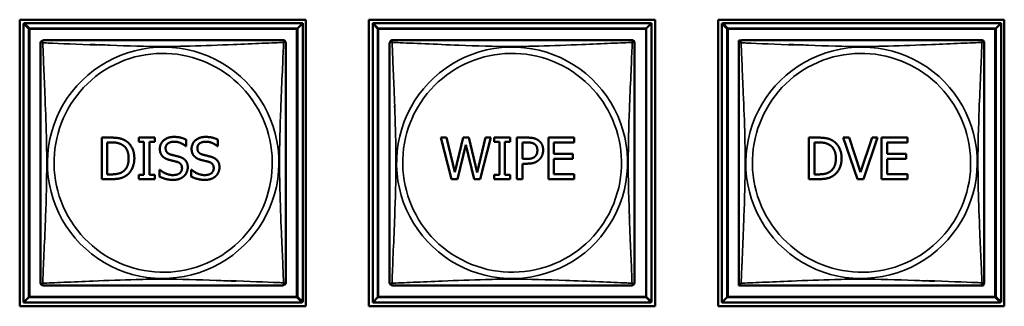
# Model space of a CAD drawing. Header units: inches. Extents: x -32 to 29.2, y -14.4 to 22.6.
# Tile 228 of 256: x 2.43 to 4.331, y -2.744 to -2.191. Entities that reach past the tile are written whole.
import ezdxf

# ---------------------------------------------------------------- set-up
doc = ezdxf.new("R2010")
doc.units = ezdxf.units.IN
doc.header["$MEASUREMENT"] = 0
doc.layers.add('Visible (ANSI)', color=7, linetype='Continuous', lineweight=50)
doc.layers.add('Visible Narrow (ANSI)', color=7, linetype='Continuous', lineweight=35)

msp = doc.modelspace()

# ---------------------------------------------------------------- linework, layer by layer
at = {"layer": 'Visible (ANSI)'}
for p, q in [((2.4303, -2.7438), (2.4303, -2.1914)), ((2.4303, -2.1914), (2.9827, -2.1914)), ((2.4378, -2.1989), (2.4392, -2.1989)), ((2.4477, -2.2087), (2.4378, -2.1989)), ((2.4378, -2.7363), (2.4378, -2.1989)), ((2.4392, -2.1981), (2.9766, -2.1981)), ((2.449, -2.208), (2.4392, -2.1981)), ((2.4392, -2.1989), (2.4392, -2.1981)), ((2.9766, -2.1981), (2.9667, -2.208)), ((2.9766, -2.1981), (2.9766, -2.7355)), ((2.9827, -2.1914), (2.9827, -2.7438)), ((3.1043, -2.7438), (3.1043, -2.1914)), ((3.1043, -2.1914), (3.6567, -2.1914)), ((3.1118, -2.1989), (3.1122, -2.1989)), ((3.1217, -2.2087), (3.1118, -2.1989)), ((3.1118, -2.7363), (3.1118, -2.1989)), ((3.1122, -2.1981), (3.6496, -2.1981)), ((3.122, -2.208), (3.1122, -2.1981)), ((3.1122, -2.1989), (3.1122, -2.1981)), ((3.6496, -2.1981), (3.6397, -2.208)), ((3.6496, -2.1981), (3.6496, -2.7355)), ((3.6567, -2.1914), (3.6567, -2.7438)), ((3.7783, -2.7438), (3.7783, -2.1914)), ((3.7783, -2.1914), (4.3307, -2.1914)), ((3.7858, -2.1989), (3.7872, -2.1989)), ((3.7957, -2.2087), (3.7858, -2.1989)), ((3.7858, -2.7363), (3.7858, -2.1989)), ((3.7872, -2.1981), (4.3246, -2.1981)), ((3.797, -2.208), (3.7872, -2.1981)), ((3.7872, -2.1989), (3.7872, -2.1981)), ((4.3246, -2.1981), (4.3147, -2.208)), ((4.3246, -2.1981), (4.3246, -2.7355)), ((4.3307, -2.1914), (4.3307, -2.7438)), ((2.4477, -2.2087), (2.9654, -2.2087)), ((2.4477, -2.7265), (2.4477, -2.2087)), ((2.449, -2.208), (2.9667, -2.208)), ((2.449, -2.7257), (2.449, -2.208)), ((2.9654, -2.2087), (2.9654, -2.7265)), ((2.9667, -2.208), (2.9667, -2.7257)), ((3.1217, -2.2087), (3.6394, -2.2087)), ((3.1217, -2.7265), (3.1217, -2.2087)), ((3.122, -2.208), (3.6397, -2.208)), ((3.122, -2.7257), (3.122, -2.208)), ((3.6394, -2.2087), (3.6394, -2.7265)), ((3.6397, -2.208), (3.6397, -2.7257)), ((3.7957, -2.2087), (4.3134, -2.2087)), ((3.7957, -2.7265), (3.7957, -2.2087)), ((3.797, -2.208), (4.3147, -2.208)), ((3.797, -2.7257), (3.797, -2.208)), ((4.3134, -2.2087), (4.3134, -2.7265)), ((4.3147, -2.208), (4.3147, -2.7257)), ((3.8183, -2.2372), (3.8183, -2.2314)), ((3.8183, -2.2314), (3.8227, -2.2314)), ((4.2891, -2.2314), (4.2907, -2.2314)), ((4.2907, -2.2314), (4.2907, -2.2328)), ((2.5886, -2.4987), (2.5886, -2.4187)), ((2.5886, -2.4187), (2.6068, -2.4187)), ((2.5992, -2.4895), (2.5992, -2.4279)), ((2.5992, -2.4279), (2.6073, -2.4279)), ((2.6601, -2.4269), (2.6601, -2.4187)), ((2.6601, -2.4187), (2.6911, -2.4187)), ((2.6702, -2.4269), (2.6601, -2.4269)), ((2.6702, -2.4905), (2.6702, -2.4269)), ((2.6911, -2.4269), (2.6809, -2.4269)), ((2.6809, -2.4269), (2.6809, -2.4905)), ((2.6911, -2.4187), (2.6911, -2.4269)), ((2.7515, -2.4225), (2.7515, -2.4352)), ((2.8128, -2.4225), (2.8128, -2.4352)), ((3.2636, -2.4987), (3.2432, -2.4187)), ((3.2432, -2.4187), (3.2541, -2.4187)), ((3.2541, -2.4187), (3.2702, -2.485)), ((3.2702, -2.485), (3.2861, -2.4187)), ((3.2912, -2.4323), (3.2754, -2.4987)), ((3.2861, -2.4187), (3.297, -2.4187)), ((3.3075, -2.4987), (3.2912, -2.4323)), ((3.297, -2.4187), (3.313, -2.4858)), ((3.313, -2.4858), (3.3291, -2.4187)), ((3.3395, -2.4187), (3.3194, -2.4987)), ((3.3291, -2.4187), (3.3395, -2.4187)), ((3.3459, -2.4269), (3.3459, -2.4187)), ((3.3459, -2.4187), (3.3769, -2.4187)), ((3.3561, -2.4269), (3.3459, -2.4269)), ((3.3561, -2.4905), (3.3561, -2.4269)), ((3.3769, -2.4269), (3.3667, -2.4269)), ((3.3667, -2.4269), (3.3667, -2.4905)), ((3.3769, -2.4187), (3.3769, -2.4269)), ((3.3901, -2.4987), (3.3901, -2.4187)), ((3.3901, -2.4187), (3.4102, -2.4187)), ((3.4007, -2.4598), (3.4007, -2.4279)), ((3.4007, -2.4279), (3.4095, -2.4279)), ((3.4507, -2.4187), (3.5008, -2.4187)), ((3.4507, -2.4987), (3.4507, -2.4187)), ((3.5008, -2.4282), (3.4614, -2.4282)), ((3.4614, -2.4282), (3.4614, -2.4501)), ((3.5008, -2.4187), (3.5008, -2.4282)), ((3.9536, -2.4987), (3.9536, -2.4187)), ((3.9536, -2.4187), (3.9719, -2.4187)), ((3.9643, -2.4895), (3.9643, -2.4279)), ((3.9643, -2.4279), (3.9724, -2.4279)), ((4.0472, -2.4987), (4.0197, -2.4187)), ((4.0197, -2.4187), (4.0311, -2.4187)), ((4.0311, -2.4187), (4.0533, -2.4852)), ((4.0533, -2.4852), (4.0754, -2.4187)), ((4.0863, -2.4187), (4.0587, -2.4987)), ((4.0754, -2.4187), (4.0863, -2.4187)), ((4.0939, -2.4187), (4.144, -2.4187)), ((4.0939, -2.4987), (4.0939, -2.4187)), ((4.144, -2.4282), (4.1046, -2.4282)), ((4.1046, -2.4282), (4.1046, -2.4501)), ((4.144, -2.4187), (4.144, -2.4282)), ((2.7515, -2.4352), (2.7508, -2.4352)), ((2.8128, -2.4352), (2.812, -2.4352)), ((3.4614, -2.4501), (3.4981, -2.4501)), ((3.4981, -2.4501), (3.4981, -2.4595)), ((4.1046, -2.4501), (4.1413, -2.4501)), ((4.1413, -2.4501), (4.1413, -2.4595)), ((3.408, -2.4598), (3.4007, -2.4598)), ((3.4097, -2.4689), (3.4007, -2.4689)), ((3.4007, -2.4689), (3.4007, -2.4987)), ((3.4981, -2.4595), (3.4614, -2.4595)), ((3.4614, -2.4595), (3.4614, -2.4892)), ((4.1413, -2.4595), (4.1046, -2.4595)), ((4.1046, -2.4595), (4.1046, -2.4892)), ((2.6073, -2.4895), (2.5992, -2.4895)), ((2.7003, -2.4939), (2.7003, -2.4806)), ((2.7003, -2.4806), (2.701, -2.4806)), ((2.7615, -2.4939), (2.7615, -2.4806)), ((2.7615, -2.4806), (2.7623, -2.4806)), ((3.4614, -2.4892), (3.5008, -2.4892)), ((3.5008, -2.4892), (3.5008, -2.4987)), ((3.9724, -2.4895), (3.9643, -2.4895)), ((4.1046, -2.4892), (4.144, -2.4892)), ((4.144, -2.4892), (4.144, -2.4987)), ((2.607, -2.4987), (2.5886, -2.4987)), ((2.6601, -2.4987), (2.6601, -2.4905)), ((2.6601, -2.4905), (2.6702, -2.4905)), ((2.6911, -2.4987), (2.6601, -2.4987)), ((2.6809, -2.4905), (2.6911, -2.4905)), ((2.6911, -2.4905), (2.6911, -2.4987)), ((3.2754, -2.4987), (3.2636, -2.4987)), ((3.3194, -2.4987), (3.3075, -2.4987)), ((3.3459, -2.4987), (3.3459, -2.4905)), ((3.3459, -2.4905), (3.3561, -2.4905)), ((3.3769, -2.4987), (3.3459, -2.4987)), ((3.3667, -2.4905), (3.3769, -2.4905)), ((3.3769, -2.4905), (3.3769, -2.4987)), ((3.4007, -2.4987), (3.3901, -2.4987)), ((3.5008, -2.4987), (3.4507, -2.4987)), ((3.972, -2.4987), (3.9536, -2.4987)), ((4.0587, -2.4987), (4.0472, -2.4987)), ((4.144, -2.4987), (4.0939, -2.4987)), ((3.8183, -2.7038), (3.8183, -2.698)), ((3.8242, -2.7038), (3.8183, -2.7038)), ((4.2907, -2.7038), (4.2848, -2.7038)), ((4.2907, -2.7009), (4.2907, -2.7038)), ((2.4477, -2.7265), (2.4378, -2.7363)), ((2.9752, -2.7363), (2.4378, -2.7363)), ((2.9654, -2.7265), (2.4477, -2.7265)), ((2.9667, -2.7257), (2.449, -2.7257)), ((2.9654, -2.7265), (2.9752, -2.7363)), ((2.9667, -2.7257), (2.9766, -2.7355)), ((2.9766, -2.7355), (2.9752, -2.7355)), ((2.9752, -2.7355), (2.9752, -2.7363)), ((3.1217, -2.7265), (3.1118, -2.7363)), ((3.6492, -2.7363), (3.1118, -2.7363)), ((3.6394, -2.7265), (3.1217, -2.7265)), ((3.6397, -2.7257), (3.122, -2.7257)), ((3.6394, -2.7265), (3.6492, -2.7363)), ((3.6397, -2.7257), (3.6496, -2.7355)), ((3.6496, -2.7355), (3.6492, -2.7355)), ((3.6492, -2.7355), (3.6492, -2.7363)), ((3.7957, -2.7265), (3.7858, -2.7363)), ((4.3232, -2.7363), (3.7858, -2.7363)), ((4.3134, -2.7265), (3.7957, -2.7265)), ((4.3147, -2.7257), (3.797, -2.7257)), ((4.3134, -2.7265), (4.3232, -2.7363)), ((4.3147, -2.7257), (4.3246, -2.7355)), ((4.3246, -2.7355), (4.3232, -2.7355)), ((4.3232, -2.7355), (4.3232, -2.7363)), ((2.9827, -2.7438), (2.4303, -2.7438)), ((3.6567, -2.7438), (3.1043, -2.7438)), ((4.3307, -2.7438), (3.7783, -2.7438))]:
    msp.add_line(p, q, dxfattribs=at)
for centre, start, end in [((2.4762, -2.2373), 111.8652, 180), ((2.4776, -2.2365), 90, 126.9528), ((2.9382, -2.2365), 0, 90), ((3.1502, -2.2373), 151.1939, 180), ((3.1506, -2.2365), 90, 159.3343), ((3.6112, -2.2365), 0, 90), ((3.8242, -2.2373), 111.8652, 180), ((3.8256, -2.2365), 90, 126.9528), ((4.2862, -2.2365), 0, 90), ((2.4762, -2.6979), 180, 270), ((2.9382, -2.6972), 291.8652, 360), ((3.1502, -2.6979), 180, 270), ((3.6112, -2.6972), 331.1939, 360), ((3.8242, -2.6979), 180, 270), ((4.2862, -2.6972), 291.8652, 360), ((2.9368, -2.6979), 270, 306.9528), ((3.6108, -2.6979), 270, 339.3343), ((4.2848, -2.6979), 270, 306.9528)]:
    msp.add_arc(centre, 0.00591, start, end, dxfattribs=at)
for points in [[(2.4703, -2.2373), (2.4703, -2.2379), (2.4703, -2.2406), (2.4703, -2.245), (2.4703, -2.2531), (2.4703, -2.267), (2.4703, -2.2832), (2.4703, -2.2993), (2.4703, -2.3175), (2.4703, -2.3361), (2.4703, -2.3625), (2.4703, -2.3898), (2.4703, -2.4168), (2.4703, -2.4338), (2.4703, -2.4507), (2.4703, -2.4676), (2.4703, -2.5014), (2.4703, -2.5353), (2.4703, -2.569), (2.4703, -2.611), (2.4703, -2.6549), (2.4703, -2.6805), (2.4703, -2.6906), (2.4703, -2.697), (2.4703, -2.6979)], [(2.9382, -2.2306), (2.9376, -2.2306), (2.9349, -2.2306), (2.9305, -2.2306), (2.9224, -2.2306), (2.9085, -2.2306), (2.8923, -2.2306), (2.8762, -2.2306), (2.858, -2.2306), (2.8394, -2.2306), (2.813, -2.2306), (2.7857, -2.2306), (2.7586, -2.2306), (2.7417, -2.2306), (2.7248, -2.2306), (2.7079, -2.2306), (2.674, -2.2306), (2.6402, -2.2306), (2.6065, -2.2306), (2.5645, -2.2306), (2.5205, -2.2306), (2.495, -2.2306), (2.4849, -2.2306), (2.4785, -2.2306), (2.4776, -2.2306)], [(2.9441, -2.6972), (2.9441, -2.6966), (2.9441, -2.6939), (2.9441, -2.6895), (2.9441, -2.6813), (2.9441, -2.6674), (2.9441, -2.6513), (2.9441, -2.6351), (2.9441, -2.6169), (2.9441, -2.5983), (2.9441, -2.572), (2.9441, -2.5447), (2.9441, -2.5176), (2.9441, -2.5007), (2.9441, -2.4838), (2.9441, -2.4668), (2.9441, -2.433), (2.9441, -2.3991), (2.9441, -2.3654), (2.9441, -2.3234), (2.9441, -2.2795), (2.9441, -2.2539), (2.9441, -2.2439), (2.9441, -2.2375), (2.9441, -2.2365)], [(3.1443, -2.2373), (3.1443, -2.2379), (3.1443, -2.2406), (3.1443, -2.245), (3.1443, -2.2531), (3.1443, -2.267), (3.1443, -2.2832), (3.1443, -2.2993), (3.1443, -2.3175), (3.1443, -2.3361), (3.1443, -2.3625), (3.1443, -2.3898), (3.1443, -2.4168), (3.1443, -2.4338), (3.1443, -2.4507), (3.1443, -2.4676), (3.1443, -2.5014), (3.1443, -2.5353), (3.1443, -2.569), (3.1443, -2.611), (3.1443, -2.6549), (3.1443, -2.6805), (3.1443, -2.6906), (3.1443, -2.697), (3.1443, -2.6979)], [(3.6112, -2.2306), (3.6106, -2.2306), (3.6079, -2.2306), (3.6035, -2.2306), (3.5954, -2.2306), (3.5815, -2.2306), (3.5653, -2.2306), (3.5492, -2.2306), (3.531, -2.2306), (3.5124, -2.2306), (3.486, -2.2306), (3.4587, -2.2306), (3.4316, -2.2306), (3.4147, -2.2306), (3.3978, -2.2306), (3.3809, -2.2306), (3.347, -2.2306), (3.3132, -2.2306), (3.2795, -2.2306), (3.2375, -2.2306), (3.1935, -2.2306), (3.168, -2.2306), (3.1579, -2.2306), (3.1515, -2.2306), (3.1506, -2.2306)], [(3.6171, -2.6972), (3.6171, -2.6966), (3.6171, -2.6939), (3.6171, -2.6895), (3.6171, -2.6813), (3.6171, -2.6674), (3.6171, -2.6513), (3.6171, -2.6351), (3.6171, -2.6169), (3.6171, -2.5983), (3.6171, -2.572), (3.6171, -2.5447), (3.6171, -2.5176), (3.6171, -2.5007), (3.6171, -2.4838), (3.6171, -2.4668), (3.6171, -2.433), (3.6171, -2.3991), (3.6171, -2.3654), (3.6171, -2.3234), (3.6171, -2.2795), (3.6171, -2.2539), (3.6171, -2.2439), (3.6171, -2.2375), (3.6171, -2.2365)], [(3.8183, -2.2373), (3.8183, -2.2379), (3.8183, -2.2406), (3.8183, -2.245), (3.8183, -2.2531), (3.8183, -2.267), (3.8183, -2.2832), (3.8183, -2.2993), (3.8183, -2.3175), (3.8183, -2.3361), (3.8183, -2.3625), (3.8183, -2.3898), (3.8183, -2.4168), (3.8183, -2.4338), (3.8183, -2.4507), (3.8183, -2.4676), (3.8183, -2.5014), (3.8183, -2.5353), (3.8183, -2.569), (3.8183, -2.611), (3.8183, -2.6549), (3.8183, -2.6805), (3.8183, -2.6906), (3.8183, -2.697), (3.8183, -2.6979)], [(4.2862, -2.2306), (4.2856, -2.2306), (4.2829, -2.2306), (4.2785, -2.2306), (4.2704, -2.2306), (4.2565, -2.2306), (4.2403, -2.2306), (4.2242, -2.2306), (4.206, -2.2306), (4.1874, -2.2306), (4.161, -2.2306), (4.1337, -2.2306), (4.1066, -2.2306), (4.0897, -2.2306), (4.0728, -2.2306), (4.0559, -2.2306), (4.022, -2.2306), (3.9882, -2.2306), (3.9545, -2.2306), (3.9125, -2.2306), (3.8685, -2.2306), (3.843, -2.2306), (3.8329, -2.2306), (3.8265, -2.2306), (3.8256, -2.2306)], [(4.2921, -2.6972), (4.2921, -2.6966), (4.2921, -2.6939), (4.2921, -2.6895), (4.2921, -2.6813), (4.2921, -2.6674), (4.2921, -2.6513), (4.2921, -2.6351), (4.2921, -2.6169), (4.2921, -2.5983), (4.2921, -2.572), (4.2921, -2.5447), (4.2921, -2.5176), (4.2921, -2.5007), (4.2921, -2.4838), (4.2921, -2.4668), (4.2921, -2.433), (4.2921, -2.3991), (4.2921, -2.3654), (4.2921, -2.3234), (4.2921, -2.2795), (4.2921, -2.2539), (4.2921, -2.2439), (4.2921, -2.2375), (4.2921, -2.2365)], [(2.4762, -2.7038), (2.4768, -2.7038), (2.4795, -2.7038), (2.4839, -2.7038), (2.492, -2.7038), (2.5059, -2.7038), (2.5221, -2.7038), (2.5382, -2.7038), (2.5564, -2.7038), (2.575, -2.7038), (2.6014, -2.7038), (2.6287, -2.7038), (2.6558, -2.7038), (2.6727, -2.7038), (2.6896, -2.7038), (2.7065, -2.7038), (2.7404, -2.7038), (2.7742, -2.7038), (2.8079, -2.7038), (2.8499, -2.7038), (2.8939, -2.7038), (2.9194, -2.7038), (2.9295, -2.7038), (2.9359, -2.7038), (2.9368, -2.7038)], [(3.1502, -2.7038), (3.1508, -2.7038), (3.1535, -2.7038), (3.1579, -2.7038), (3.166, -2.7038), (3.1799, -2.7038), (3.1961, -2.7038), (3.2122, -2.7038), (3.2304, -2.7038), (3.249, -2.7038), (3.2754, -2.7038), (3.3027, -2.7038), (3.3298, -2.7038), (3.3467, -2.7038), (3.3636, -2.7038), (3.3805, -2.7038), (3.4144, -2.7038), (3.4482, -2.7038), (3.4819, -2.7038), (3.5239, -2.7038), (3.5679, -2.7038), (3.5934, -2.7038), (3.6035, -2.7038), (3.6099, -2.7038), (3.6108, -2.7038)], [(3.8242, -2.7038), (3.8248, -2.7038), (3.8275, -2.7038), (3.8319, -2.7038), (3.84, -2.7038), (3.8539, -2.7038), (3.8701, -2.7038), (3.8862, -2.7038), (3.9044, -2.7038), (3.923, -2.7038), (3.9494, -2.7038), (3.9767, -2.7038), (4.0038, -2.7038), (4.0207, -2.7038), (4.0376, -2.7038), (4.0545, -2.7038), (4.0884, -2.7038), (4.1222, -2.7038), (4.1559, -2.7038), (4.1979, -2.7038), (4.2419, -2.7038), (4.2674, -2.7038), (4.2775, -2.7038), (4.2839, -2.7038), (4.2848, -2.7038)]]:
    msp.add_open_spline(points, degree=3, knots=[0.325731, 0.325731, 0.325731, 0.325731, 0.404774, 0.404774, 0.404774, 0.550532, 0.550532, 0.550532, 0.69629, 0.69629, 0.69629, 0.902598, 0.902598, 0.902598, 1.03154, 1.03154, 1.03154, 1.289425, 1.289425, 1.289425, 1.610774, 1.610774, 1.610774, 1.73735, 1.73735, 1.73735, 1.73735], dxfattribs=at)
for points in [[(2.6068, -2.4187), (2.6181, -2.4187), (2.6309, -2.4221), (2.6354, -2.4251)], [(2.6073, -2.4279), (2.6145, -2.4279), (2.6242, -2.4302), (2.6284, -2.4327)], [(2.6354, -2.4251), (2.6431, -2.4302), (2.6516, -2.4471), (2.6516, -2.4588)], [(2.7008, -2.4402), (2.7008, -2.4304), (2.716, -2.4173), (2.7277, -2.4173)], [(2.7285, -2.4265), (2.7211, -2.4265), (2.7119, -2.4334), (2.7119, -2.4391)], [(2.7277, -2.4173), (2.7345, -2.4173), (2.7464, -2.4199), (2.7515, -2.4225)], [(2.7508, -2.4352), (2.7469, -2.4317), (2.735, -2.4265), (2.7285, -2.4265)], [(2.7621, -2.4402), (2.7621, -2.4304), (2.7773, -2.4173), (2.789, -2.4173)], [(2.7897, -2.4265), (2.7823, -2.4265), (2.7732, -2.4334), (2.7732, -2.4391)], [(2.789, -2.4173), (2.7958, -2.4173), (2.8077, -2.4199), (2.8128, -2.4225)], [(2.812, -2.4352), (2.8082, -2.4317), (2.7963, -2.4265), (2.7897, -2.4265)], [(3.4095, -2.4279), (3.4145, -2.4279), (3.4212, -2.4293), (3.4238, -2.431)], [(3.4102, -2.4187), (3.4173, -2.4187), (3.4273, -2.421), (3.4311, -2.4237)], [(3.4238, -2.431), (3.4267, -2.4329), (3.4295, -2.439), (3.4295, -2.4431)], [(3.4311, -2.4237), (3.4356, -2.4267), (3.4406, -2.4361), (3.4406, -2.4428)], [(3.9719, -2.4187), (3.9831, -2.4187), (3.996, -2.4221), (4.0005, -2.4251)], [(3.9724, -2.4279), (3.9796, -2.4279), (3.9892, -2.4302), (3.9935, -2.4327)], [(4.0005, -2.4251), (4.0082, -2.4302), (4.0167, -2.4471), (4.0167, -2.4588)], [(2.6284, -2.4327), (2.6345, -2.4364), (2.6406, -2.4494), (2.6406, -2.4586)], [(2.706, -2.4546), (2.7036, -2.452), (2.7008, -2.4448), (2.7008, -2.4402)], [(2.7119, -2.4391), (2.7119, -2.4441), (2.7173, -2.4501), (2.7224, -2.4515)], [(2.7224, -2.4515), (2.7257, -2.4524), (2.7355, -2.4548), (2.7388, -2.4557)], [(2.7673, -2.4546), (2.7648, -2.452), (2.7621, -2.4448), (2.7621, -2.4402)], [(2.7732, -2.4391), (2.7732, -2.4441), (2.7786, -2.4501), (2.7836, -2.4515)], [(2.7836, -2.4515), (2.787, -2.4524), (2.7968, -2.4548), (2.8, -2.4557)], [(3.4295, -2.4431), (3.4295, -2.447), (3.4274, -2.4526), (3.425, -2.455)], [(3.4406, -2.4428), (3.4406, -2.448), (3.4369, -2.4573), (3.4336, -2.4606)], [(3.9935, -2.4327), (3.9995, -2.4364), (4.0056, -2.4494), (4.0056, -2.4586)], [(2.6406, -2.4586), (2.6406, -2.468), (2.635, -2.4804), (2.6294, -2.4842)], [(2.6516, -2.4588), (2.6516, -2.4697), (2.6428, -2.4874), (2.6353, -2.4923)], [(2.7193, -2.4617), (2.7151, -2.4606), (2.7086, -2.4573), (2.706, -2.4546)], [(2.7337, -2.4653), (2.73, -2.4643), (2.7239, -2.4629), (2.7193, -2.4617)], [(2.7436, -2.4776), (2.7436, -2.4728), (2.7388, -2.4668), (2.7337, -2.4653)], [(2.7388, -2.4557), (2.747, -2.4583), (2.7547, -2.4684), (2.7547, -2.4759)], [(2.7805, -2.4617), (2.7764, -2.4606), (2.7698, -2.4573), (2.7673, -2.4546)], [(2.795, -2.4653), (2.7913, -2.4643), (2.7851, -2.4629), (2.7805, -2.4617)], [(2.8048, -2.4776), (2.8048, -2.4728), (2.8001, -2.4668), (2.795, -2.4653)], [(2.8, -2.4557), (2.8083, -2.4583), (2.8159, -2.4684), (2.8159, -2.4759)], [(3.425, -2.455), (3.4224, -2.4577), (3.4144, -2.4598), (3.408, -2.4598)], [(3.4336, -2.4606), (3.4295, -2.4647), (3.4183, -2.4689), (3.4097, -2.4689)], [(4.0056, -2.4586), (4.0056, -2.468), (4.0001, -2.4804), (3.9945, -2.4842)], [(4.0167, -2.4588), (4.0167, -2.4697), (4.0078, -2.4874), (4.0004, -2.4923)], [(2.6294, -2.4842), (2.6251, -2.4872), (2.6144, -2.4895), (2.6073, -2.4895)], [(2.701, -2.4806), (2.7063, -2.4855), (2.7196, -2.4909), (2.7257, -2.4909)], [(2.7257, -2.4909), (2.7346, -2.4909), (2.7436, -2.4836), (2.7436, -2.4776)], [(2.7547, -2.4759), (2.7547, -2.4806), (2.7508, -2.4897), (2.7474, -2.4929)], [(2.7623, -2.4806), (2.7676, -2.4855), (2.7808, -2.4909), (2.787, -2.4909)], [(2.787, -2.4909), (2.7958, -2.4909), (2.8048, -2.4836), (2.8048, -2.4776)], [(2.8159, -2.4759), (2.8159, -2.4806), (2.8121, -2.4897), (2.8087, -2.4929)], [(3.9945, -2.4842), (3.9901, -2.4872), (3.9794, -2.4895), (3.9724, -2.4895)], [(2.6353, -2.4923), (2.6292, -2.4961), (2.6167, -2.4987), (2.607, -2.4987)], [(2.7265, -2.5001), (2.7178, -2.5001), (2.7056, -2.4965), (2.7003, -2.4939)], [(2.7474, -2.4929), (2.7436, -2.4964), (2.7338, -2.5001), (2.7265, -2.5001)], [(2.7878, -2.5001), (2.7791, -2.5001), (2.7669, -2.4965), (2.7615, -2.4939)], [(2.8087, -2.4929), (2.8048, -2.4964), (2.7951, -2.5001), (2.7878, -2.5001)], [(4.0004, -2.4923), (3.9943, -2.4961), (3.9818, -2.4987), (3.972, -2.4987)]]:
    msp.add_open_spline(points, degree=2, dxfattribs=at)
at = {"layer": 'Visible Narrow (ANSI)'}
for centre, radius, start, end in [((2.7079, -2.4668), 0.2227, 299.2095, 119.6084), ((2.7065, -2.4676), 0.2113, 299.6192, 119.1987), ((3.3809, -2.4668), 0.2227, 335.1562, 155.3719), ((3.3805, -2.4676), 0.2113, 335.3777, 155.1504), ((4.0559, -2.4668), 0.2227, 299.2095, 119.6084), ((4.0545, -2.4676), 0.2113, 299.6192, 119.1987), ((2.7065, -2.4676), 0.2227, 119.2095, 299.6084), ((4.0545, -2.4676), 0.2227, 119.2095, 299.6084), ((2.7079, -2.4668), 0.2113, 119.6192, 299.1987), ((4.0559, -2.4668), 0.2113, 119.6192, 299.1987), ((3.3805, -2.4676), 0.2227, 155.1562, 335.3719), ((3.3809, -2.4668), 0.2113, 155.3777, 335.1504)]:
    msp.add_arc(centre, radius, start, end, dxfattribs=at)
for points, knots in [([(2.4703, -2.2373), (2.4703, -2.2372), (2.4703, -2.2371), (2.4704, -2.2368), (2.4704, -2.2366), (2.4705, -2.2363), (2.4706, -2.2362), (2.4708, -2.2361), (2.4708, -2.236), (2.4711, -2.2359), (2.4712, -2.2358), (2.4718, -2.2356), (2.4723, -2.2355), (2.4734, -2.2356), (2.4741, -2.2357), (2.4748, -2.2359)], [-0.0844808, -0.0844808, -0.0844808, -0.0844808, -0.06943799, -0.06943799, -0.05587828, -0.05587828, -0.04740346, -0.04740346, -0.04210669, -0.04210669, -0.03151317, -0.03151317, -0.01456352, -0.01456352, 0.00026741, 0.00026741, 0.00026741, 0.00026741]), ([(2.4748, -2.2359), (2.4746, -2.2352), (2.4745, -2.2345), (2.4744, -2.2334), (2.4745, -2.2329), (2.4746, -2.2325), (2.4746, -2.2325), (2.4746, -2.2325)], [-0.00026741, -0.00026741, -0.00026741, -0.00026741, 0.01456352, 0.01456352, 0.03151317, 0.03151317, 0.03290159, 0.03290159, 0.03290159, 0.03290159]), ([(2.4748, -2.6993), (2.475, -2.6965), (2.4751, -2.693), (2.4752, -2.689), (2.4763, -2.6613), (2.4785, -2.6143), (2.4802, -2.5708), (2.4815, -2.5359), (2.4825, -2.5017), (2.4825, -2.4676), (2.4825, -2.4506), (2.4823, -2.4335), (2.4819, -2.4163), (2.4812, -2.3889), (2.4801, -2.3607), (2.4789, -2.3331), (2.478, -2.3135), (2.4772, -2.2942), (2.4765, -2.2769), (2.4758, -2.2597), (2.4752, -2.2447), (2.4748, -2.2359)], [-1.657319, -1.657319, -1.657319, -1.657319, -1.610774, -1.610774, -1.610774, -1.289425, -1.289425, -1.289425, -1.03154, -1.03154, -1.03154, -0.902598, -0.902598, -0.902598, -0.69629, -0.69629, -0.69629, -0.550532, -0.550532, -0.550532, -0.405761, -0.405761, -0.405761, -0.405761]), ([(2.4748, -2.2359), (2.4777, -2.236), (2.4812, -2.2362), (2.4852, -2.2363), (2.5077, -2.2372), (2.5431, -2.2388), (2.579, -2.2403)], [-1.6573193, -1.6573193, -1.6573193, -1.6573193, -1.6107738, -1.6107738, -1.6107738, -1.3487013, -1.3487013, -1.3487013, -1.3487013]), ([(2.4758, -2.233), (2.4758, -2.2325), (2.4759, -2.2321), (2.476, -2.2316), (2.4761, -2.2314), (2.4763, -2.2312), (2.4763, -2.2311), (2.4765, -2.2309), (2.4766, -2.2309), (2.4769, -2.2307), (2.477, -2.2307), (2.4773, -2.2306), (2.4775, -2.2306), (2.4776, -2.2306)], [0.01655506, 0.01655506, 0.01655506, 0.01655506, 0.03151317, 0.03151317, 0.04210669, 0.04210669, 0.04740346, 0.04740346, 0.05587828, 0.05587828, 0.06943799, 0.06943799, 0.0844808, 0.0844808, 0.0844808, 0.0844808]), ([(2.5666, -2.2389), (2.5792, -2.2395), (2.5921, -2.24), (2.6047, -2.2405), (2.6396, -2.2419), (2.6738, -2.2429), (2.7079, -2.2429), (2.7249, -2.2429), (2.742, -2.2426), (2.7591, -2.2422), (2.7866, -2.2415), (2.8148, -2.2404), (2.8424, -2.2392), (2.862, -2.2384), (2.8813, -2.2375), (2.8986, -2.2368), (2.9158, -2.2361), (2.9307, -2.2355), (2.9396, -2.2352)], [-1.3823555, -1.3823555, -1.3823555, -1.3823555, -1.2894252, -1.2894252, -1.2894252, -1.0315402, -1.0315402, -1.0315402, -0.9025977, -0.9025977, -0.9025977, -0.6962896, -0.6962896, -0.6962896, -0.5505317, -0.5505317, -0.5505317, -0.4057611, -0.4057611, -0.4057611, -0.4057611]), ([(2.9396, -2.2352), (2.9394, -2.238), (2.9393, -2.2415), (2.9392, -2.2455), (2.9381, -2.2731), (2.9359, -2.3201), (2.9342, -2.3637), (2.9329, -2.3986), (2.9319, -2.4328), (2.9319, -2.4668), (2.9319, -2.4839), (2.9321, -2.5009), (2.9325, -2.5181), (2.9332, -2.5456), (2.9343, -2.5737), (2.9355, -2.6014), (2.9363, -2.6209), (2.9372, -2.6403), (2.9379, -2.6576), (2.9386, -2.6748), (2.9392, -2.6897), (2.9396, -2.6985)], [-1.657319, -1.657319, -1.657319, -1.657319, -1.610774, -1.610774, -1.610774, -1.289425, -1.289425, -1.289425, -1.03154, -1.03154, -1.03154, -0.902598, -0.902598, -0.902598, -0.69629, -0.69629, -0.69629, -0.550532, -0.550532, -0.550532, -0.405761, -0.405761, -0.405761, -0.405761]), ([(2.9382, -2.2306), (2.9383, -2.2306), (2.9384, -2.2306), (2.9387, -2.2307), (2.9389, -2.2307), (2.9391, -2.2309), (2.9392, -2.2309), (2.9394, -2.2311), (2.9395, -2.2312), (2.9396, -2.2314), (2.9397, -2.2316), (2.9399, -2.2321), (2.94, -2.2326), (2.9399, -2.2338), (2.9398, -2.2344), (2.9396, -2.2352)], [-0.0844808, -0.0844808, -0.0844808, -0.0844808, -0.06943799, -0.06943799, -0.05587828, -0.05587828, -0.04740346, -0.04740346, -0.04210669, -0.04210669, -0.03151317, -0.03151317, -0.01456352, -0.01456352, 0.00026741, 0.00026741, 0.00026741, 0.00026741]), ([(2.9396, -2.2352), (2.9403, -2.235), (2.941, -2.2348), (2.9421, -2.2348), (2.9426, -2.2348), (2.9432, -2.235), (2.9433, -2.2351), (2.9436, -2.2353), (2.9436, -2.2353), (2.9438, -2.2355), (2.9438, -2.2356), (2.944, -2.2358), (2.944, -2.236), (2.9441, -2.2363), (2.9441, -2.2364), (2.9441, -2.2365)], [-0.00026741, -0.00026741, -0.00026741, -0.00026741, 0.01456352, 0.01456352, 0.03151317, 0.03151317, 0.04210669, 0.04210669, 0.04740346, 0.04740346, 0.05587828, 0.05587828, 0.06943799, 0.06943799, 0.0844808, 0.0844808, 0.0844808, 0.0844808]), ([(3.1443, -2.2373), (3.1443, -2.2372), (3.1443, -2.2371), (3.1444, -2.2368), (3.1444, -2.2366), (3.1445, -2.2363), (3.1446, -2.2362), (3.1448, -2.2361), (3.1448, -2.236), (3.1451, -2.2359), (3.1452, -2.2358), (3.1456, -2.2357), (3.1457, -2.2356), (3.1459, -2.2356)], [-0.0844808, -0.0844808, -0.0844808, -0.0844808, -0.06943799, -0.06943799, -0.05587828, -0.05587828, -0.04740346, -0.04740346, -0.04210669, -0.04210669, -0.03151317, -0.03151317, -0.025627, -0.025627, -0.025627, -0.025627]), ([(3.1456, -2.235), (3.1457, -2.235), (3.1457, -2.235), (3.1462, -2.2348), (3.1466, -2.2348), (3.1478, -2.2348), (3.1484, -2.235), (3.1492, -2.2352)], [-0.03485913, -0.03485913, -0.03485913, -0.03485913, -0.03151317, -0.03151317, -0.01456352, -0.01456352, 0.00026741, 0.00026741, 0.00026741, 0.00026741]), ([(3.1492, -2.2352), (3.149, -2.2344), (3.1489, -2.2338), (3.1488, -2.2326), (3.1488, -2.2321), (3.149, -2.2316), (3.1491, -2.2314), (3.1493, -2.2312), (3.1493, -2.2311), (3.1495, -2.2309), (3.1496, -2.2309), (3.1499, -2.2307), (3.15, -2.2307), (3.1503, -2.2306), (3.1505, -2.2306), (3.1506, -2.2306)], [-0.00026741, -0.00026741, -0.00026741, -0.00026741, 0.01456352, 0.01456352, 0.03151317, 0.03151317, 0.04210669, 0.04210669, 0.04740346, 0.04740346, 0.05587828, 0.05587828, 0.06943799, 0.06943799, 0.0844808, 0.0844808, 0.0844808, 0.0844808]), ([(3.1545, -2.3629), (3.1541, -2.3527), (3.1537, -2.3425), (3.1532, -2.3323), (3.1524, -2.3127), (3.1516, -2.2934), (3.1508, -2.2761), (3.1501, -2.2589), (3.1495, -2.244), (3.1492, -2.2352)], [-0.772077, -0.772077, -0.772077, -0.772077, -0.6962896, -0.6962896, -0.6962896, -0.5505317, -0.5505317, -0.5505317, -0.4057611, -0.4057611, -0.4057611, -0.4057611]), ([(3.1492, -2.2352), (3.152, -2.2353), (3.1555, -2.2354), (3.1595, -2.2356), (3.1871, -2.2367), (3.2342, -2.2388), (3.2777, -2.2405), (3.3126, -2.2419), (3.3468, -2.2429), (3.3809, -2.2429), (3.3979, -2.2429), (3.415, -2.2426), (3.4321, -2.2422), (3.4596, -2.2415), (3.4878, -2.2404), (3.5154, -2.2392), (3.535, -2.2384), (3.5543, -2.2375), (3.5716, -2.2368), (3.5888, -2.2361), (3.6037, -2.2355), (3.6126, -2.2352)], [-1.657319, -1.657319, -1.657319, -1.657319, -1.610774, -1.610774, -1.610774, -1.289425, -1.289425, -1.289425, -1.03154, -1.03154, -1.03154, -0.902598, -0.902598, -0.902598, -0.69629, -0.69629, -0.69629, -0.550532, -0.550532, -0.550532, -0.405761, -0.405761, -0.405761, -0.405761]), ([(3.6126, -2.2352), (3.6124, -2.238), (3.6123, -2.2415), (3.6122, -2.2455), (3.6111, -2.2731), (3.6089, -2.3201), (3.6072, -2.3637), (3.6059, -2.3986), (3.6049, -2.4328), (3.6049, -2.4668), (3.6049, -2.4839), (3.6051, -2.5009), (3.6055, -2.5181), (3.606, -2.5375), (3.6067, -2.5573), (3.6075, -2.577)], [-1.6573193, -1.6573193, -1.6573193, -1.6573193, -1.6107738, -1.6107738, -1.6107738, -1.2894252, -1.2894252, -1.2894252, -1.0315402, -1.0315402, -1.0315402, -0.9025977, -0.9025977, -0.9025977, -0.7567501, -0.7567501, -0.7567501, -0.7567501]), ([(3.6112, -2.2306), (3.6113, -2.2306), (3.6114, -2.2306), (3.6117, -2.2307), (3.6119, -2.2307), (3.6121, -2.2309), (3.6122, -2.2309), (3.6124, -2.2311), (3.6125, -2.2312), (3.6126, -2.2314), (3.6127, -2.2316), (3.6129, -2.2321), (3.613, -2.2326), (3.6129, -2.2338), (3.6128, -2.2344), (3.6126, -2.2352)], [-0.0844808, -0.0844808, -0.0844808, -0.0844808, -0.06943799, -0.06943799, -0.05587828, -0.05587828, -0.04740346, -0.04740346, -0.04210669, -0.04210669, -0.03151317, -0.03151317, -0.01456352, -0.01456352, 0.00026741, 0.00026741, 0.00026741, 0.00026741]), ([(3.6126, -2.2352), (3.6133, -2.235), (3.614, -2.2348), (3.6151, -2.2348), (3.6156, -2.2348), (3.6162, -2.235), (3.6163, -2.2351), (3.6166, -2.2353), (3.6166, -2.2353), (3.6168, -2.2355), (3.6168, -2.2356), (3.617, -2.2358), (3.617, -2.236), (3.6171, -2.2363), (3.6171, -2.2364), (3.6171, -2.2365)], [-0.00026741, -0.00026741, -0.00026741, -0.00026741, 0.01456352, 0.01456352, 0.03151317, 0.03151317, 0.04210669, 0.04210669, 0.04740346, 0.04740346, 0.05587828, 0.05587828, 0.06943799, 0.06943799, 0.0844808, 0.0844808, 0.0844808, 0.0844808]), ([(3.8183, -2.2373), (3.8183, -2.2372), (3.8183, -2.2371), (3.8184, -2.2368), (3.8184, -2.2366), (3.8185, -2.2363), (3.8186, -2.2362), (3.8188, -2.2361), (3.8188, -2.236), (3.8191, -2.2359), (3.8192, -2.2358), (3.8198, -2.2356), (3.8203, -2.2355), (3.8214, -2.2356), (3.8221, -2.2357), (3.8228, -2.2359)], [-0.0844808, -0.0844808, -0.0844808, -0.0844808, -0.06943799, -0.06943799, -0.05587828, -0.05587828, -0.04740346, -0.04740346, -0.04210669, -0.04210669, -0.03151317, -0.03151317, -0.01456352, -0.01456352, 0.00026741, 0.00026741, 0.00026741, 0.00026741]), ([(3.8228, -2.2359), (3.8226, -2.2352), (3.8225, -2.2345), (3.8224, -2.2334), (3.8225, -2.2329), (3.8226, -2.2325), (3.8226, -2.2325), (3.8226, -2.2325)], [-0.00026741, -0.00026741, -0.00026741, -0.00026741, 0.01456352, 0.01456352, 0.03151317, 0.03151317, 0.03290159, 0.03290159, 0.03290159, 0.03290159]), ([(3.8228, -2.6993), (3.823, -2.6965), (3.8231, -2.693), (3.8232, -2.689), (3.8243, -2.6613), (3.8265, -2.6143), (3.8282, -2.5708), (3.8295, -2.5359), (3.8305, -2.5017), (3.8305, -2.4676), (3.8305, -2.4506), (3.8303, -2.4335), (3.8299, -2.4163), (3.8292, -2.3889), (3.8281, -2.3607), (3.8269, -2.3331), (3.826, -2.3135), (3.8252, -2.2942), (3.8245, -2.2769), (3.8238, -2.2597), (3.8232, -2.2447), (3.8228, -2.2359)], [-1.657319, -1.657319, -1.657319, -1.657319, -1.610774, -1.610774, -1.610774, -1.289425, -1.289425, -1.289425, -1.03154, -1.03154, -1.03154, -0.902598, -0.902598, -0.902598, -0.69629, -0.69629, -0.69629, -0.550532, -0.550532, -0.550532, -0.405761, -0.405761, -0.405761, -0.405761]), ([(3.8228, -2.2359), (3.8257, -2.236), (3.8292, -2.2362), (3.8332, -2.2363), (3.8557, -2.2372), (3.8911, -2.2388), (3.927, -2.2403)], [-1.6573193, -1.6573193, -1.6573193, -1.6573193, -1.6107738, -1.6107738, -1.6107738, -1.3487013, -1.3487013, -1.3487013, -1.3487013]), ([(3.8238, -2.233), (3.8238, -2.2325), (3.8239, -2.2321), (3.824, -2.2316), (3.8241, -2.2314), (3.8243, -2.2312), (3.8243, -2.2311), (3.8245, -2.2309), (3.8246, -2.2309), (3.8249, -2.2307), (3.825, -2.2307), (3.8253, -2.2306), (3.8255, -2.2306), (3.8256, -2.2306)], [0.01655506, 0.01655506, 0.01655506, 0.01655506, 0.03151317, 0.03151317, 0.04210669, 0.04210669, 0.04740346, 0.04740346, 0.05587828, 0.05587828, 0.06943799, 0.06943799, 0.0844808, 0.0844808, 0.0844808, 0.0844808]), ([(3.9146, -2.2389), (3.9272, -2.2395), (3.9401, -2.24), (3.9527, -2.2405), (3.9876, -2.2419), (4.0218, -2.2429), (4.0559, -2.2429), (4.0729, -2.2429), (4.09, -2.2426), (4.1071, -2.2422), (4.1346, -2.2415), (4.1628, -2.2404), (4.1904, -2.2392), (4.21, -2.2384), (4.2293, -2.2375), (4.2466, -2.2368), (4.2638, -2.2361), (4.2787, -2.2355), (4.2876, -2.2352)], [-1.3823555, -1.3823555, -1.3823555, -1.3823555, -1.2894252, -1.2894252, -1.2894252, -1.0315402, -1.0315402, -1.0315402, -0.9025977, -0.9025977, -0.9025977, -0.6962896, -0.6962896, -0.6962896, -0.5505317, -0.5505317, -0.5505317, -0.4057611, -0.4057611, -0.4057611, -0.4057611]), ([(4.2876, -2.2352), (4.2874, -2.238), (4.2873, -2.2415), (4.2872, -2.2455), (4.2861, -2.2731), (4.2839, -2.3201), (4.2822, -2.3637), (4.2809, -2.3986), (4.2799, -2.4328), (4.2799, -2.4668), (4.2799, -2.4839), (4.2801, -2.5009), (4.2805, -2.5181), (4.2812, -2.5456), (4.2823, -2.5737), (4.2835, -2.6014), (4.2843, -2.6209), (4.2852, -2.6403), (4.2859, -2.6576), (4.2866, -2.6748), (4.2872, -2.6897), (4.2876, -2.6985)], [-1.657319, -1.657319, -1.657319, -1.657319, -1.610774, -1.610774, -1.610774, -1.289425, -1.289425, -1.289425, -1.03154, -1.03154, -1.03154, -0.902598, -0.902598, -0.902598, -0.69629, -0.69629, -0.69629, -0.550532, -0.550532, -0.550532, -0.405761, -0.405761, -0.405761, -0.405761]), ([(4.2862, -2.2306), (4.2863, -2.2306), (4.2864, -2.2306), (4.2867, -2.2307), (4.2869, -2.2307), (4.2871, -2.2309), (4.2872, -2.2309), (4.2874, -2.2311), (4.2875, -2.2312), (4.2876, -2.2314), (4.2877, -2.2316), (4.2879, -2.2321), (4.288, -2.2326), (4.2879, -2.2338), (4.2878, -2.2344), (4.2876, -2.2352)], [-0.0844808, -0.0844808, -0.0844808, -0.0844808, -0.06943799, -0.06943799, -0.05587828, -0.05587828, -0.04740346, -0.04740346, -0.04210669, -0.04210669, -0.03151317, -0.03151317, -0.01456352, -0.01456352, 0.00026741, 0.00026741, 0.00026741, 0.00026741]), ([(4.2876, -2.2352), (4.2883, -2.235), (4.289, -2.2348), (4.2901, -2.2348), (4.2906, -2.2348), (4.2912, -2.235), (4.2913, -2.2351), (4.2916, -2.2353), (4.2916, -2.2353), (4.2918, -2.2355), (4.2918, -2.2356), (4.292, -2.2358), (4.292, -2.236), (4.2921, -2.2363), (4.2921, -2.2364), (4.2921, -2.2365)], [-0.00026741, -0.00026741, -0.00026741, -0.00026741, 0.01456352, 0.01456352, 0.03151317, 0.03151317, 0.04210669, 0.04210669, 0.04740346, 0.04740346, 0.05587828, 0.05587828, 0.06943799, 0.06943799, 0.0844808, 0.0844808, 0.0844808, 0.0844808]), ([(3.1488, -2.6993), (3.149, -2.6965), (3.1491, -2.693), (3.1492, -2.689), (3.1503, -2.6613), (3.1525, -2.6143), (3.1542, -2.5708), (3.1555, -2.5359), (3.1565, -2.5017), (3.1565, -2.4676), (3.1565, -2.4506), (3.1563, -2.4335), (3.1559, -2.4163), (3.1554, -2.3969), (3.1547, -2.3772), (3.1539, -2.3575)], [-1.6573193, -1.6573193, -1.6573193, -1.6573193, -1.6107738, -1.6107738, -1.6107738, -1.2894252, -1.2894252, -1.2894252, -1.0315402, -1.0315402, -1.0315402, -0.9025977, -0.9025977, -0.9025977, -0.7567501, -0.7567501, -0.7567501, -0.7567501]), ([(3.6069, -2.5715), (3.6073, -2.5818), (3.6077, -2.592), (3.6082, -2.6022), (3.609, -2.6217), (3.6098, -2.6411), (3.6106, -2.6583), (3.6113, -2.6755), (3.6119, -2.6905), (3.6122, -2.6993)], [-0.772077, -0.772077, -0.772077, -0.772077, -0.6962896, -0.6962896, -0.6962896, -0.5505317, -0.5505317, -0.5505317, -0.4057611, -0.4057611, -0.4057611, -0.4057611]), ([(2.4748, -2.6993), (2.4741, -2.6995), (2.4734, -2.6996), (2.4723, -2.6997), (2.4718, -2.6996), (2.4712, -2.6994), (2.4711, -2.6994), (2.4708, -2.6992), (2.4708, -2.6991), (2.4706, -2.699), (2.4705, -2.6989), (2.4704, -2.6986), (2.4704, -2.6984), (2.4703, -2.6981), (2.4703, -2.698), (2.4703, -2.6979)], [-0.00026741, -0.00026741, -0.00026741, -0.00026741, 0.01456352, 0.01456352, 0.03151317, 0.03151317, 0.04210669, 0.04210669, 0.04740346, 0.04740346, 0.05587828, 0.05587828, 0.06943799, 0.06943799, 0.0844808, 0.0844808, 0.0844808, 0.0844808]), ([(2.8478, -2.6955), (2.8352, -2.695), (2.8223, -2.6945), (2.8097, -2.694), (2.7748, -2.6926), (2.7406, -2.6916), (2.7065, -2.6916), (2.6895, -2.6916), (2.6724, -2.6918), (2.6553, -2.6923), (2.6278, -2.6929), (2.5996, -2.6941), (2.572, -2.6952), (2.5524, -2.6961), (2.5331, -2.6969), (2.5158, -2.6976), (2.4986, -2.6984), (2.4837, -2.6989), (2.4748, -2.6993)], [-1.3823555, -1.3823555, -1.3823555, -1.3823555, -1.2894252, -1.2894252, -1.2894252, -1.0315402, -1.0315402, -1.0315402, -0.9025977, -0.9025977, -0.9025977, -0.6962896, -0.6962896, -0.6962896, -0.5505317, -0.5505317, -0.5505317, -0.4057611, -0.4057611, -0.4057611, -0.4057611]), ([(2.9396, -2.6985), (2.9367, -2.6984), (2.9332, -2.6983), (2.9292, -2.6981), (2.9067, -2.6972), (2.8713, -2.6957), (2.8354, -2.6942)], [-1.6573193, -1.6573193, -1.6573193, -1.6573193, -1.6107738, -1.6107738, -1.6107738, -1.3487013, -1.3487013, -1.3487013, -1.3487013]), ([(2.9441, -2.6972), (2.9441, -2.6972), (2.9441, -2.6974), (2.944, -2.6977), (2.944, -2.6979), (2.9438, -2.6981), (2.9438, -2.6982), (2.9436, -2.6984), (2.9436, -2.6984), (2.9433, -2.6986), (2.9432, -2.6987), (2.9426, -2.6989), (2.9421, -2.6989), (2.941, -2.6988), (2.9403, -2.6987), (2.9396, -2.6985)], [-0.0844808, -0.0844808, -0.0844808, -0.0844808, -0.06943799, -0.06943799, -0.05587828, -0.05587828, -0.04740346, -0.04740346, -0.04210669, -0.04210669, -0.03151317, -0.03151317, -0.01456352, -0.01456352, 0.00026741, 0.00026741, 0.00026741, 0.00026741]), ([(2.9396, -2.6985), (2.9398, -2.6993), (2.9399, -2.6999), (2.94, -2.7011), (2.9399, -2.7015), (2.9398, -2.7019), (2.9398, -2.702), (2.9398, -2.702)], [-0.00026741, -0.00026741, -0.00026741, -0.00026741, 0.01456352, 0.01456352, 0.03151317, 0.03151317, 0.03290159, 0.03290159, 0.03290159, 0.03290159]), ([(3.1488, -2.6993), (3.1481, -2.6995), (3.1474, -2.6996), (3.1463, -2.6997), (3.1458, -2.6996), (3.1452, -2.6994), (3.1451, -2.6994), (3.1448, -2.6992), (3.1448, -2.6991), (3.1446, -2.699), (3.1445, -2.6989), (3.1444, -2.6986), (3.1444, -2.6984), (3.1443, -2.6981), (3.1443, -2.698), (3.1443, -2.6979)], [-0.00026741, -0.00026741, -0.00026741, -0.00026741, 0.01456352, 0.01456352, 0.03151317, 0.03151317, 0.04210669, 0.04210669, 0.04740346, 0.04740346, 0.05587828, 0.05587828, 0.06943799, 0.06943799, 0.0844808, 0.0844808, 0.0844808, 0.0844808]), ([(3.6122, -2.6993), (3.6094, -2.6992), (3.6059, -2.699), (3.6019, -2.6989), (3.5743, -2.6978), (3.5272, -2.6957), (3.4837, -2.694), (3.4488, -2.6926), (3.4146, -2.6916), (3.3805, -2.6916), (3.3635, -2.6916), (3.3464, -2.6918), (3.3293, -2.6923), (3.3018, -2.6929), (3.2736, -2.6941), (3.246, -2.6952), (3.2264, -2.6961), (3.2071, -2.6969), (3.1898, -2.6976), (3.1726, -2.6984), (3.1577, -2.6989), (3.1488, -2.6993)], [-1.657319, -1.657319, -1.657319, -1.657319, -1.610774, -1.610774, -1.610774, -1.289425, -1.289425, -1.289425, -1.03154, -1.03154, -1.03154, -0.902598, -0.902598, -0.902598, -0.69629, -0.69629, -0.69629, -0.550532, -0.550532, -0.550532, -0.405761, -0.405761, -0.405761, -0.405761]), ([(3.6171, -2.6972), (3.6171, -2.6972), (3.6171, -2.6974), (3.617, -2.6977), (3.617, -2.6979), (3.6168, -2.6981), (3.6168, -2.6982), (3.6166, -2.6984), (3.6166, -2.6984), (3.6163, -2.6986), (3.6162, -2.6987), (3.6158, -2.6988), (3.6157, -2.6988), (3.6155, -2.6989)], [-0.0844808, -0.0844808, -0.0844808, -0.0844808, -0.06943799, -0.06943799, -0.05587828, -0.05587828, -0.04740346, -0.04740346, -0.04210669, -0.04210669, -0.03151317, -0.03151317, -0.025627, -0.025627, -0.025627, -0.025627]), ([(3.8228, -2.6993), (3.8221, -2.6995), (3.8214, -2.6996), (3.8203, -2.6997), (3.8198, -2.6996), (3.8192, -2.6994), (3.8191, -2.6994), (3.8188, -2.6992), (3.8188, -2.6991), (3.8186, -2.699), (3.8185, -2.6989), (3.8184, -2.6986), (3.8184, -2.6984), (3.8183, -2.6981), (3.8183, -2.698), (3.8183, -2.6979)], [-0.00026741, -0.00026741, -0.00026741, -0.00026741, 0.01456352, 0.01456352, 0.03151317, 0.03151317, 0.04210669, 0.04210669, 0.04740346, 0.04740346, 0.05587828, 0.05587828, 0.06943799, 0.06943799, 0.0844808, 0.0844808, 0.0844808, 0.0844808]), ([(4.1958, -2.6955), (4.1832, -2.695), (4.1703, -2.6945), (4.1577, -2.694), (4.1228, -2.6926), (4.0886, -2.6916), (4.0545, -2.6916), (4.0375, -2.6916), (4.0204, -2.6918), (4.0033, -2.6923), (3.9758, -2.6929), (3.9476, -2.6941), (3.92, -2.6952), (3.9004, -2.6961), (3.8811, -2.6969), (3.8638, -2.6976), (3.8466, -2.6984), (3.8317, -2.6989), (3.8228, -2.6993)], [-1.3823555, -1.3823555, -1.3823555, -1.3823555, -1.2894252, -1.2894252, -1.2894252, -1.0315402, -1.0315402, -1.0315402, -0.9025977, -0.9025977, -0.9025977, -0.6962896, -0.6962896, -0.6962896, -0.5505317, -0.5505317, -0.5505317, -0.4057611, -0.4057611, -0.4057611, -0.4057611]), ([(4.2876, -2.6985), (4.2847, -2.6984), (4.2812, -2.6983), (4.2772, -2.6981), (4.2547, -2.6972), (4.2193, -2.6957), (4.1834, -2.6942)], [-1.6573193, -1.6573193, -1.6573193, -1.6573193, -1.6107738, -1.6107738, -1.6107738, -1.3487013, -1.3487013, -1.3487013, -1.3487013]), ([(4.2921, -2.6972), (4.2921, -2.6972), (4.2921, -2.6974), (4.292, -2.6977), (4.292, -2.6979), (4.2918, -2.6981), (4.2918, -2.6982), (4.2916, -2.6984), (4.2916, -2.6984), (4.2913, -2.6986), (4.2912, -2.6987), (4.2906, -2.6989), (4.2901, -2.6989), (4.289, -2.6988), (4.2883, -2.6987), (4.2876, -2.6985)], [-0.0844808, -0.0844808, -0.0844808, -0.0844808, -0.06943799, -0.06943799, -0.05587828, -0.05587828, -0.04740346, -0.04740346, -0.04210669, -0.04210669, -0.03151317, -0.03151317, -0.01456352, -0.01456352, 0.00026741, 0.00026741, 0.00026741, 0.00026741]), ([(4.2876, -2.6985), (4.2878, -2.6993), (4.2879, -2.6999), (4.288, -2.7011), (4.2879, -2.7015), (4.2878, -2.7019), (4.2878, -2.702), (4.2878, -2.702)], [-0.00026741, -0.00026741, -0.00026741, -0.00026741, 0.01456352, 0.01456352, 0.03151317, 0.03151317, 0.03290159, 0.03290159, 0.03290159, 0.03290159]), ([(2.4762, -2.7038), (2.4761, -2.7038), (2.476, -2.7038), (2.4757, -2.7038), (2.4755, -2.7037), (2.4752, -2.7036), (2.4751, -2.7035), (2.475, -2.7034), (2.4749, -2.7033), (2.4748, -2.7031), (2.4747, -2.7029), (2.4745, -2.7023), (2.4744, -2.7018), (2.4745, -2.7007), (2.4746, -2.7001), (2.4748, -2.6993)], [-0.0844808, -0.0844808, -0.0844808, -0.0844808, -0.06943799, -0.06943799, -0.05587828, -0.05587828, -0.04740346, -0.04740346, -0.04210669, -0.04210669, -0.03151317, -0.03151317, -0.01456352, -0.01456352, 0.00026741, 0.00026741, 0.00026741, 0.00026741]), ([(2.9386, -2.7014), (2.9386, -2.7019), (2.9385, -2.7024), (2.9384, -2.7029), (2.9383, -2.7031), (2.9381, -2.7033), (2.9381, -2.7034), (2.9379, -2.7035), (2.9378, -2.7036), (2.9375, -2.7037), (2.9374, -2.7038), (2.9371, -2.7038), (2.9369, -2.7038), (2.9368, -2.7038)], [0.01655506, 0.01655506, 0.01655506, 0.01655506, 0.03151317, 0.03151317, 0.04210669, 0.04210669, 0.04740346, 0.04740346, 0.05587828, 0.05587828, 0.06943799, 0.06943799, 0.0844808, 0.0844808, 0.0844808, 0.0844808]), ([(3.1502, -2.7038), (3.1501, -2.7038), (3.15, -2.7038), (3.1497, -2.7038), (3.1495, -2.7037), (3.1492, -2.7036), (3.1491, -2.7035), (3.149, -2.7034), (3.1489, -2.7033), (3.1488, -2.7031), (3.1487, -2.7029), (3.1485, -2.7023), (3.1484, -2.7018), (3.1485, -2.7007), (3.1486, -2.7001), (3.1488, -2.6993)], [-0.0844808, -0.0844808, -0.0844808, -0.0844808, -0.06943799, -0.06943799, -0.05587828, -0.05587828, -0.04740346, -0.04740346, -0.04210669, -0.04210669, -0.03151317, -0.03151317, -0.01456352, -0.01456352, 0.00026741, 0.00026741, 0.00026741, 0.00026741]), ([(3.6122, -2.6993), (3.6124, -2.7001), (3.6125, -2.7007), (3.6126, -2.7018), (3.6125, -2.7023), (3.6124, -2.7029), (3.6123, -2.7031), (3.6121, -2.7033), (3.6121, -2.7034), (3.6119, -2.7035), (3.6118, -2.7036), (3.6115, -2.7037), (3.6114, -2.7038), (3.6111, -2.7038), (3.6109, -2.7038), (3.6108, -2.7038)], [-0.00026741, -0.00026741, -0.00026741, -0.00026741, 0.01456352, 0.01456352, 0.03151317, 0.03151317, 0.04210669, 0.04210669, 0.04740346, 0.04740346, 0.05587828, 0.05587828, 0.06943799, 0.06943799, 0.0844808, 0.0844808, 0.0844808, 0.0844808]), ([(3.6158, -2.6994), (3.6157, -2.6995), (3.6157, -2.6995), (3.6152, -2.6996), (3.6148, -2.6997), (3.6136, -2.6996), (3.613, -2.6995), (3.6122, -2.6993)], [-0.03485913, -0.03485913, -0.03485913, -0.03485913, -0.03151317, -0.03151317, -0.01456352, -0.01456352, 0.00026741, 0.00026741, 0.00026741, 0.00026741]), ([(3.8242, -2.7038), (3.8241, -2.7038), (3.824, -2.7038), (3.8237, -2.7038), (3.8235, -2.7037), (3.8232, -2.7036), (3.8231, -2.7035), (3.823, -2.7034), (3.8229, -2.7033), (3.8228, -2.7031), (3.8227, -2.7029), (3.8225, -2.7023), (3.8224, -2.7018), (3.8225, -2.7007), (3.8226, -2.7001), (3.8228, -2.6993)], [-0.0844808, -0.0844808, -0.0844808, -0.0844808, -0.06943799, -0.06943799, -0.05587828, -0.05587828, -0.04740346, -0.04740346, -0.04210669, -0.04210669, -0.03151317, -0.03151317, -0.01456352, -0.01456352, 0.00026741, 0.00026741, 0.00026741, 0.00026741]), ([(4.2866, -2.7014), (4.2866, -2.7019), (4.2865, -2.7024), (4.2864, -2.7029), (4.2863, -2.7031), (4.2861, -2.7033), (4.2861, -2.7034), (4.2859, -2.7035), (4.2858, -2.7036), (4.2855, -2.7037), (4.2854, -2.7038), (4.2851, -2.7038), (4.2849, -2.7038), (4.2848, -2.7038)], [0.01655506, 0.01655506, 0.01655506, 0.01655506, 0.03151317, 0.03151317, 0.04210669, 0.04210669, 0.04740346, 0.04740346, 0.05587828, 0.05587828, 0.06943799, 0.06943799, 0.0844808, 0.0844808, 0.0844808, 0.0844808])]:
    msp.add_open_spline(points, degree=3, knots=knots, dxfattribs=at)

doc.saveas('drawing.dxf')
